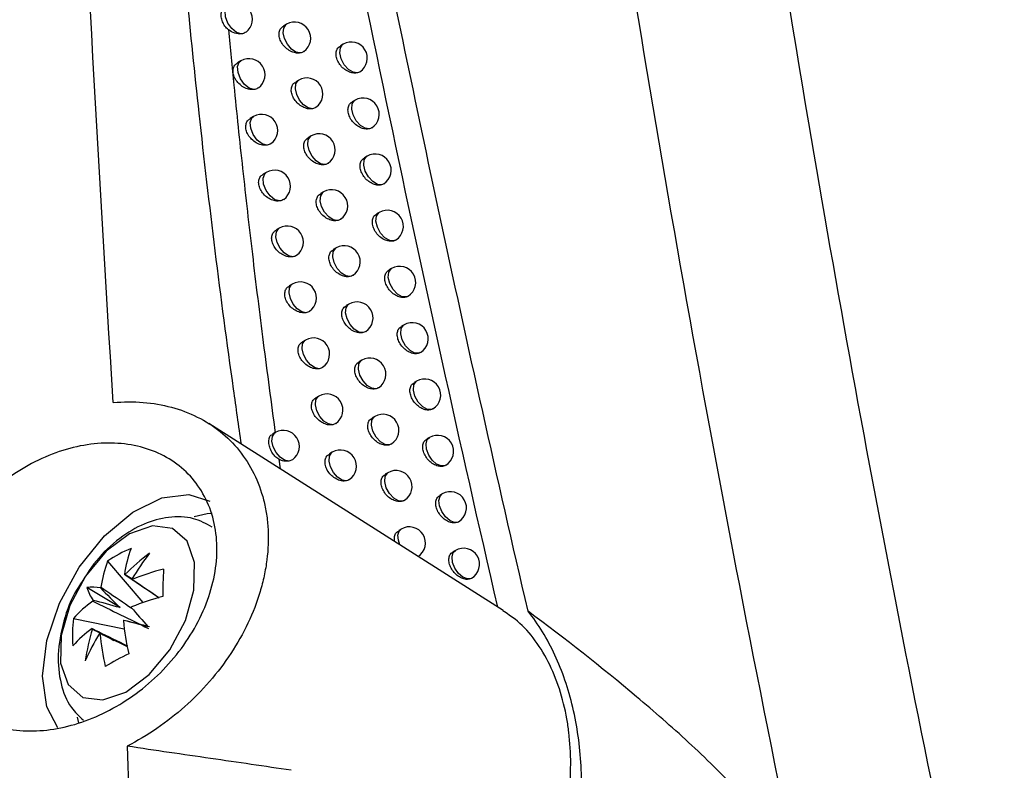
# Model space of a CAD drawing. Header units: millimetres. Extents: x 15458 to 16410, y 10212 to 11278.
# Tile 48 of 139: x 16280 to 16310, y 10390 to 10414. Entities that reach past the tile are written whole.
import ezdxf

# ---------------------------------------------------------------- set-up
doc = ezdxf.new("R2010")
doc.units = ezdxf.units.MM

msp = doc.modelspace()

# ---------------------------------------------------------------- linework, layer by layer
at = {"color": 7, "linetype": 'Continuous', "lineweight": 25}
for p, q in [((16287.84, 10413.605), (16287.745, 10413.55)), ((16289.597, 10412.986), (16289.51, 10412.936)), ((16286.423, 10412.468), (16286.321, 10412.409)), ((16288.218, 10411.872), (16288.125, 10411.818)), ((16289.966, 10411.248), (16289.88, 10411.199)), ((16286.816, 10410.74), (16286.716, 10410.682)), ((16288.601, 10410.137), (16288.509, 10410.084)), ((16290.339, 10409.508), (16290.255, 10409.459)), ((16287.213, 10409.008), (16287.115, 10408.952)), ((16288.988, 10408.4), (16288.898, 10408.348)), ((16290.717, 10407.765), (16290.634, 10407.718)), ((16287.614, 10407.275), (16287.517, 10407.219)), ((16289.379, 10406.661), (16289.291, 10406.61)), ((16291.099, 10406.021), (16291.018, 10405.974)), ((16288.019, 10405.539), (16287.924, 10405.484)), ((16289.774, 10404.92), (16289.688, 10404.87)), ((16291.486, 10404.275), (16291.407, 10404.229)), ((16288.428, 10403.801), (16288.336, 10403.747)), ((16291.991, 10403.421), (16291.955, 10403.395)), ((16290.174, 10403.176), (16290.089, 10403.127)), ((16291.877, 10402.526), (16291.799, 10402.482)), ((16288.842, 10402.061), (16288.751, 10402.008)), ((16292.382, 10401.67), (16292.352, 10401.649)), ((16294.565, 10395.401), (16285.426, 10401.211)), ((16290.578, 10401.431), (16290.495, 10401.383)), ((16287.489, 10400.93), (16287.401, 10400.879)), ((16292.273, 10400.776), (16292.197, 10400.732)), ((16289.259, 10400.319), (16289.17, 10400.267)), ((16287.603, 10400.101), (16287.645, 10399.8)), ((16288.025, 10400.087), (16287.909, 10400.041)), ((16290.987, 10399.683), (16290.905, 10399.636)), ((16292.777, 10399.917), (16292.754, 10399.901)), ((16292.674, 10399.024), (16292.599, 10398.981)), ((16291.4, 10397.934), (16291.32, 10397.887)), ((16293.079, 10397.27), (16293.005, 10397.228)), ((16282.287, 10396.935), (16283.382, 10395.648)), ((16282.674, 10395.493), (16281.645, 10396.118)), ((16281.227, 10395.16), (16282.805, 10394.839)), ((16281.345, 10392.097), (16281.389, 10391.92))]:
    msp.add_line(p, q, dxfattribs=at)
at = {"color": 7, "linetype": 'Continuous', "lineweight": 25, "flags": 128}
for points in [[(16286.437, 10413.306), (16286.291, 10413.35), (16286.143, 10413.47), (16286.021, 10413.642), (16285.947, 10413.837), (16285.934, 10414.018), (16285.985, 10414.152), (16286.034, 10414.195)], [(16288.261, 10412.716), (16288.128, 10412.744), (16287.99, 10412.838), (16287.867, 10412.985), (16287.778, 10413.16), (16287.738, 10413.337), (16287.753, 10413.488), (16287.82, 10413.591), (16287.84, 10413.605)], [(16290.04, 10412.099), (16289.906, 10412.116), (16289.762, 10412.205), (16289.633, 10412.351), (16289.539, 10412.531), (16289.495, 10412.714), (16289.51, 10412.871), (16289.58, 10412.975), (16289.597, 10412.986)], [(16286.83, 10411.579), (16286.683, 10411.622), (16286.534, 10411.74), (16286.411, 10411.913), (16286.336, 10412.108), (16286.322, 10412.29), (16286.374, 10412.425), (16286.423, 10412.468)], [(16288.644, 10410.983), (16288.511, 10411.009), (16288.371, 10411.103), (16288.247, 10411.249), (16288.157, 10411.425), (16288.117, 10411.603), (16288.131, 10411.755), (16288.198, 10411.858), (16288.218, 10411.872)], [(16290.414, 10410.362), (16290.28, 10410.376), (16290.135, 10410.464), (16290.004, 10410.61), (16289.908, 10410.79), (16289.864, 10410.975), (16289.878, 10411.133), (16289.949, 10411.237), (16289.966, 10411.248)], [(16287.227, 10409.85), (16287.08, 10409.891), (16286.93, 10410.008), (16286.805, 10410.181), (16286.729, 10410.377), (16286.715, 10410.56), (16286.766, 10410.696), (16286.816, 10410.74)], [(16289.031, 10409.249), (16288.898, 10409.272), (16288.757, 10409.365), (16288.632, 10409.511), (16288.541, 10409.687), (16288.499, 10409.867), (16288.513, 10410.02), (16288.581, 10410.124), (16288.601, 10410.137)], [(16290.792, 10408.623), (16290.658, 10408.634), (16290.513, 10408.72), (16290.38, 10408.866), (16290.283, 10409.047), (16290.237, 10409.233), (16290.252, 10409.392), (16290.323, 10409.498), (16290.339, 10409.508)], [(16287.628, 10408.119), (16287.48, 10408.157), (16287.33, 10408.274), (16287.204, 10408.447), (16287.126, 10408.644), (16287.112, 10408.828), (16287.163, 10408.965), (16287.213, 10409.008)], [(16289.422, 10407.512), (16289.289, 10407.533), (16289.148, 10407.624), (16289.021, 10407.77), (16288.928, 10407.948), (16288.886, 10408.128), (16288.9, 10408.283), (16288.968, 10408.387), (16288.988, 10408.4)], [(16291.175, 10406.882), (16291.041, 10406.89), (16290.895, 10406.974), (16290.76, 10407.12), (16290.661, 10407.302), (16290.615, 10407.49), (16290.629, 10407.65), (16290.702, 10407.756), (16290.717, 10407.765)], [(16288.033, 10406.386), (16287.901, 10406.414), (16287.763, 10406.509), (16287.64, 10406.654), (16287.552, 10406.829), (16287.512, 10407.005), (16287.526, 10407.157), (16287.592, 10407.259), (16287.614, 10407.275)], [(16289.818, 10405.774), (16289.685, 10405.792), (16289.542, 10405.882), (16289.414, 10406.027), (16289.321, 10406.206), (16289.277, 10406.388), (16289.291, 10406.543), (16289.36, 10406.648), (16289.379, 10406.661)], [(16291.563, 10405.139), (16291.429, 10405.144), (16291.281, 10405.226), (16291.145, 10405.372), (16291.045, 10405.555), (16290.998, 10405.744), (16291.012, 10405.906), (16291.085, 10406.012), (16291.099, 10406.021)], [(16288.443, 10404.65), (16288.31, 10404.677), (16288.171, 10404.77), (16288.047, 10404.915), (16287.958, 10405.091), (16287.917, 10405.268), (16287.931, 10405.42), (16287.997, 10405.524), (16288.019, 10405.539)], [(16290.219, 10404.033), (16290.085, 10404.049), (16289.942, 10404.137), (16289.812, 10404.283), (16289.717, 10404.462), (16289.673, 10404.645), (16289.687, 10404.802), (16289.756, 10404.907), (16289.774, 10404.92)], [(16291.955, 10403.395), (16291.822, 10403.396), (16291.673, 10403.476), (16291.535, 10403.622), (16291.433, 10403.806), (16291.385, 10403.997), (16291.399, 10404.16), (16291.473, 10404.266), (16291.486, 10404.275)], [(16288.856, 10402.912), (16288.724, 10402.937), (16288.584, 10403.029), (16288.459, 10403.174), (16288.368, 10403.35), (16288.326, 10403.529), (16288.34, 10403.682), (16288.407, 10403.786), (16288.428, 10403.801)], [(16290.623, 10402.291), (16290.49, 10402.304), (16290.346, 10402.39), (16290.214, 10402.536), (16290.118, 10402.716), (16290.073, 10402.9), (16290.086, 10403.059), (16290.156, 10403.164), (16290.174, 10403.176)], [(16292.352, 10401.649), (16292.219, 10401.646), (16292.069, 10401.724), (16291.929, 10401.869), (16291.825, 10402.055), (16291.776, 10402.247), (16291.79, 10402.412), (16291.865, 10402.519), (16291.877, 10402.526)], [(16289.274, 10401.173), (16289.142, 10401.195), (16289.001, 10401.286), (16288.874, 10401.431), (16288.783, 10401.607), (16288.74, 10401.787), (16288.753, 10401.942), (16288.82, 10402.046), (16288.842, 10402.061)], [(16291.033, 10400.546), (16290.899, 10400.557), (16290.754, 10400.642), (16290.621, 10400.787), (16290.523, 10400.968), (16290.477, 10401.154), (16290.491, 10401.313), (16290.561, 10401.419), (16290.578, 10401.431)], [(16287.909, 10400.041), (16287.777, 10400.069), (16287.639, 10400.163), (16287.517, 10400.308), (16287.428, 10400.483), (16287.388, 10400.659), (16287.401, 10400.81), (16287.466, 10400.914), (16287.489, 10400.93)], [(16292.754, 10399.901), (16292.634, 10399.891), (16292.497, 10399.951), (16292.364, 10400.07), (16292.255, 10400.231), (16292.187, 10400.409), (16292.17, 10400.577), (16292.207, 10400.709), (16292.273, 10400.776)], [(16289.697, 10399.431), (16289.564, 10399.451), (16289.422, 10399.54), (16289.294, 10399.685), (16289.201, 10399.863), (16289.158, 10400.044), (16289.171, 10400.199), (16289.238, 10400.304), (16289.259, 10400.319)], [(16291.447, 10398.8), (16291.313, 10398.808), (16291.167, 10398.891), (16291.032, 10399.036), (16290.933, 10399.217), (16290.886, 10399.405), (16290.899, 10399.566), (16290.97, 10399.672), (16290.987, 10399.683)], [(16280.271, 10393.363), (16280.405, 10394.469), (16280.796, 10395.632), (16281.409, 10396.749), (16282.189, 10397.719), (16283.067, 10398.458), (16283.966, 10398.899), (16284.804, 10399.003), (16285.456, 10398.794)], [(16293.161, 10398.151), (16293.041, 10398.138), (16292.903, 10398.195), (16292.769, 10398.314), (16292.658, 10398.475), (16292.589, 10398.655), (16292.571, 10398.824), (16292.608, 10398.958), (16292.674, 10399.024)], [(16285.532, 10398.416), (16285.378, 10398.402), (16284.976, 10398.316)], [(16282.853, 10392.872), (16283.575, 10393.414), (16284.217, 10394.187), (16284.7, 10395.098), (16284.968, 10396.037), (16284.986, 10396.89), (16284.755, 10397.556), (16284.3, 10397.953), (16283.677, 10398.034), (16282.962, 10397.789), (16282.24, 10397.247), (16281.598, 10396.474), (16281.114, 10395.563), (16280.847, 10394.624), (16280.828, 10393.771), (16281.06, 10393.105), (16281.515, 10392.708), (16282.137, 10392.627), (16282.853, 10392.872)], [(16291.358, 10397.44), (16291.31, 10397.585), (16291.298, 10397.744), (16291.336, 10397.869), (16291.4, 10397.934)], [(16293.572, 10396.4), (16293.453, 10396.383), (16293.314, 10396.438), (16293.178, 10396.555), (16293.065, 10396.718), (16292.994, 10396.899), (16292.976, 10397.07), (16293.014, 10397.204), (16293.079, 10397.27)], [(16280.747, 10391.758), (16280.405, 10392.412), (16280.271, 10393.363)]]:
    msp.add_lwpolyline(points, dxfattribs=at)
at = {"color": 7, "linetype": 'Continuous', "lineweight": 25}
for centre, radius, start, end in [((16286.284, 10413.762), 0.5, 306.6356, 119.9973), ((16288.09, 10413.172), 0.5, 305.0742, 119.9973), ((16289.847, 10412.553), 0.5, 303.047, 119.9973), ((16286.673, 10412.035), 0.5, 306.1543, 119.9973), ((16288.468, 10411.439), 0.5, 304.643, 119.9973), ((16290.216, 10410.815), 0.5, 302.6807, 119.9973), ((16287.066, 10410.307), 0.5, 305.6869, 119.9973), ((16288.851, 10409.704), 0.5, 304.2241, 119.9973), ((16290.589, 10409.075), 0.5, 302.3274, 119.9973), ((16287.463, 10408.575), 0.5, 305.2147, 119.9973), ((16289.238, 10407.967), 0.5, 303.8177, 119.9973), ((16290.967, 10407.332), 0.5, 301.9874, 119.9973), ((16287.864, 10406.842), 0.5, 305.3284, 119.9973), ((16289.629, 10406.228), 0.5, 303.424, 119.9973), ((16291.349, 10405.588), 0.5, 301.6605, 119.9973), ((16288.269, 10405.106), 0.5, 304.8889, 119.9973), ((16290.024, 10404.486), 0.5, 303.0433, 119.9973), ((16291.736, 10403.842), 0.5, 301.3337, 119.9973), ((16288.678, 10403.368), 0.5, 304.4618, 119.9973), ((16290.424, 10402.743), 0.5, 302.6757, 119.9973), ((16292.127, 10402.093), 0.5, 301.05, 119.9973), ((16289.091, 10401.628), 0.5, 304.0473, 119.9973), ((16290.828, 10400.998), 0.5, 302.3216, 119.9973), ((16287.739, 10400.497), 0.5, 304.8709, 119.9973), ((16292.523, 10400.343), 0.5, 300.7743, 119.9973), ((16289.509, 10399.885), 0.5, 303.6458, 119.9973), ((16291.237, 10399.25), 0.5, 301.981, 119.9973), ((16292.924, 10398.591), 0.5, 300.5066, 119.9973), ((16291.65, 10397.501), 0.5, 302.9302, 119.9973), ((16284.673, 10393.442), 4.23, 113.066, 124.3276), ((16286.872, 10395.917), 4.108, 159.8434, 171.5224), ((16293.329, 10396.837), 0.5, 300.2466, 119.9973), ((16286.144, 10395.519), 4.108, 159.8434, 171.5224), ((16287.562, 10391.81), 6.681, 126.4831, 135.1725), ((16290.034, 10392.199), 8.147, 142.2885, 149.1185), ((16286.022, 10389.032), 7.915, 104.6332, 112.0431), ((16296.738, 10395.983), 12.735, 176.8164, 180.6494), ((16282.752, 10396.146), 0.382, 79.2586, 81.5147), ((16282.714, 10396.141), 0.407, 33.9014, 36.0633), ((16281.805, 10394.37), 1.755, 81.4635, 95.2421), ((16283.297, 10396.662), 1.74, 198.2351, 212.8072), ((16283.343, 10395.093), 1.63, 140.7301, 141.5871), ((16284.083, 10392.581), 3.847, 125.9272, 137.9205), ((16283.369, 10395.057), 1.671, 156.6426, 157.4856), ((16286.003, 10388.18), 7.915, 104.6332, 112.0431), ((16281.489, 10396.156), 1.671, 336.6426, 337.4856), ((16354.072, 10457.5), 94.301, 221.11212, 221.58683), ((16285.612, 10394.637), 4.416, 173.1983, 184.2675), ((16281.515, 10396.121), 1.63, 320.7301, 321.5871), ((16290.61, 10395.832), 7.868, 185.4196, 192.9889), ((16346.174, 10629.966), 243.261, 254.89728, 255.07942), ((16284.064, 10391.73), 3.847, 125.9272, 137.9205), ((16288.195, 10392.89), 6.669, 163.0609, 171.7841), ((16282.144, 10395.072), 0.407, 213.9014, 216.0633), ((16288.818, 10390.642), 7.901, 149.1604, 156.1058), ((16282.105, 10395.068), 0.382, 259.2586, 261.5147), ((16289.882, 10395.433), 7.868, 185.4196, 192.9889), ((16288.85, 10382.408), 13.067, 116.8767, 120.5169)]:
    msp.add_arc(centre, radius, start, end, dxfattribs=at)
for centre, major_axis, ratio, start_param, end_param in [((16282.61, 10395.571), (3.39, -2.166), 0.228316, 1.588569, 1.65326), ((16282.85, 10395.702), (2.636, -2.61), 0.07346, 4.483557, 4.71816), ((16282.551, 10395.201), (3.595, -1.003), 0.084399, 1.560113, 1.794716), ((16282.601, 10395.168), (3.452, -0.863), 0.003564, 4.768723, 5.003326), ((16282.557, 10395.482), (3.552, -1.895), 0.229814, 4.625633, 4.813954)]:
    msp.add_ellipse(centre, major_axis=major_axis, ratio=ratio, start_param=start_param, end_param=end_param, dxfattribs=at)
for points, knots in [([(16305.72, 10377.851), (16304.392, 10383.799), (16303.155, 10389.727), (16300.866, 10401.523), (16299.813, 10407.393), (16297.893, 10419.077), (16297.025, 10424.893), (16295.475, 10436.447), (16294.793, 10442.187), (16293.618, 10453.593), (16293.123, 10459.262), (16292.32, 10470.495), (16292.014, 10476.063), (16291.375, 10492.618), (16291.323, 10503.459), (16291.657, 10514.101)], [0, 0, 0, 0, 0.125, 0.125, 0.25, 0.25, 0.375, 0.375, 0.5, 0.5, 0.625, 0.625, 0.75, 0.75, 1, 1, 1, 1]), ([(16296.506, 10511.663), (16296.249, 10502.798), (16296.257, 10493.776), (16296.886, 10472.676), (16297.692, 10460.502), (16300.198, 10435.779), (16301.898, 10423.23), (16305.776, 10400.249), (16307.803, 10389.865), (16310.114, 10379.414)], [3.1092412, 3.1092412, 3.1092412, 3.1092412, 3.1759593, 3.1759593, 3.2629391, 3.2629391, 3.3499188, 3.3499188, 3.4204698, 3.4204698, 3.4204698, 3.4204698]), ([(16282.462, 10401.86), (16281.98, 10409.502), (16281.572, 10417.108), (16280.905, 10432.25), (16280.646, 10439.787), (16280.461, 10447.285)], [0, 0, 0, 0, 0.5, 0.5, 1, 1, 1, 1]), ([(16295.334, 10395.384), (16293.419, 10403.662), (16291.661, 10411.877), (16289.253, 10424.099), (16288.488, 10428.157), (16287.035, 10436.235), (16286.347, 10440.253), (16285.697, 10444.25)], [0, 0, 0, 0, 0.5, 0.5, 0.75, 0.75, 1, 1, 1, 1]), ([(16288.015, 10425.865), (16288.959, 10420.866), (16289.962, 10415.832), (16292.086, 10405.703), (16293.207, 10400.615), (16294.387, 10395.506)], [0, 0, 0, 0, 0.5, 0.5, 1, 1, 1, 1]), ([(16286.441, 10400.565), (16286.359, 10401.135), (16285.862, 10404.577), (16285.134, 10410.489), (16284.374, 10418.272), (16284.076, 10423.168), (16283.927, 10425.616)], [0, 0, 0, 0, 0.067346, 0.407209, 0.703479, 1, 1, 1, 1]), ([(16286.039, 10413.432), (16286, 10413.469), (16285.922, 10413.542), (16285.847, 10413.688), (16285.807, 10413.837), (16285.811, 10413.974), (16285.85, 10414.078), (16285.909, 10414.116), (16285.935, 10414.132)], [0, 0, 0, 0, 0.168642, 0.336898, 0.510902, 0.686527, 0.862183, 1, 1, 1, 1]), ([(16286.039, 10413.432), (16286.066, 10413.146), (16286.12, 10412.573), (16286.261, 10411.139), (16286.474, 10409.104), (16286.778, 10406.442), (16287.114, 10403.704), (16287.364, 10401.849), (16287.49, 10400.909)], [0, 0, 0, 0, 0.068812, 0.138093, 0.34527, 0.557961, 0.776195, 1, 1, 1, 1]), ([(16288.261, 10412.716), (16288.226, 10412.713), (16288.144, 10412.706), (16288, 10412.747), (16287.849, 10412.837), (16287.723, 10412.965), (16287.637, 10413.113), (16287.6, 10413.262), (16287.614, 10413.395), (16287.665, 10413.496), (16287.723, 10413.53), (16287.748, 10413.545)], [0, 0, 0, 0, 0.091638, 0.213988, 0.337763, 0.460355, 0.579522, 0.694677, 0.807189, 0.919556, 1, 1, 1, 1]), ([(16286.583, 10413.361), (16286.547, 10413.341), (16286.503, 10413.315), (16286.448, 10413.307), (16286.437, 10413.306)], [0, 0, 0, 0, 0.801983, 1, 1, 1, 1]), ([(16290.04, 10412.099), (16290.04, 10412.099), (16289.999, 10412.089), (16289.906, 10412.085), (16289.757, 10412.13), (16289.611, 10412.222), (16289.489, 10412.351), (16289.406, 10412.5), (16289.369, 10412.65), (16289.383, 10412.784), (16289.432, 10412.884), (16289.489, 10412.917), (16289.513, 10412.931)], [0, 0, 0, 0, 0.000323, 0.116298, 0.234577, 0.353854, 0.472211, 0.588025, 0.700874, 0.811775, 0.922609, 1, 1, 1, 1]), ([(16288.377, 10412.764), (16288.375, 10412.762), (16288.347, 10412.732), (16288.302, 10412.723), (16288.261, 10412.716)], [0, 0, 0, 0, 0.071788, 1, 1, 1, 1]), ([(16286.83, 10411.579), (16286.801, 10411.577), (16286.723, 10411.573), (16286.583, 10411.609), (16286.428, 10411.697), (16286.298, 10411.824), (16286.21, 10411.972), (16286.172, 10412.121), (16286.187, 10412.253), (16286.239, 10412.354), (16286.299, 10412.39), (16286.324, 10412.405)], [0, 0, 0, 0, 0.0752793, 0.2004931, 0.3275371, 0.4531804, 0.5746166, 0.6911092, 0.8043486, 0.9173703, 1, 1, 1, 1]), ([(16290.117, 10412.137), (16290.112, 10412.132), (16290.092, 10412.112), (16290.062, 10412.105), (16290.04, 10412.099)], [0, 0, 0, 0, 0.237874, 1, 1, 1, 1]), ([(16286.968, 10411.632), (16286.932, 10411.612), (16286.89, 10411.588), (16286.838, 10411.58), (16286.83, 10411.579)], [0, 0, 0, 0, 0.8428848, 1, 1, 1, 1]), ([(16288.644, 10410.983), (16288.607, 10410.98), (16288.523, 10410.972), (16288.378, 10411.015), (16288.229, 10411.105), (16288.103, 10411.233), (16288.017, 10411.381), (16287.98, 10411.531), (16287.995, 10411.664), (16288.045, 10411.764), (16288.104, 10411.799), (16288.128, 10411.813)], [0, 0, 0, 0, 0.096705, 0.218232, 0.341074, 0.462774, 0.581232, 0.695912, 0.808112, 0.920197, 1, 1, 1, 1]), ([(16288.751, 10411.029), (16288.749, 10411.027), (16288.723, 10410.999), (16288.682, 10410.991), (16288.644, 10410.983)], [0, 0, 0, 0, 0.0872464, 1, 1, 1, 1]), ([(16290.414, 10410.362), (16290.411, 10410.362), (16290.368, 10410.35), (16290.274, 10410.347), (16290.125, 10410.392), (16289.981, 10410.485), (16289.859, 10410.614), (16289.776, 10410.763), (16289.74, 10410.913), (16289.754, 10411.047), (16289.803, 10411.147), (16289.86, 10411.18), (16289.883, 10411.194)], [0, 0, 0, 0, 0.006571, 0.121834, 0.239257, 0.3576, 0.47506, 0.590121, 0.702395, 0.812846, 0.923251, 1, 1, 1, 1]), ([(16287.227, 10409.85), (16287.196, 10409.848), (16287.116, 10409.843), (16286.975, 10409.88), (16286.822, 10409.969), (16286.693, 10410.096), (16286.606, 10410.244), (16286.568, 10410.393), (16286.583, 10410.526), (16286.634, 10410.627), (16286.694, 10410.662), (16286.719, 10410.677)], [0, 0, 0, 0, 0.0801724, 0.2045633, 0.330645, 0.4553665, 0.5761013, 0.6921743, 0.8051901, 0.9180247, 1, 1, 1, 1]), ([(16290.483, 10410.398), (16290.478, 10410.392), (16290.459, 10410.374), (16290.432, 10410.367), (16290.414, 10410.362)], [0, 0, 0, 0, 0.2936194, 1, 1, 1, 1]), ([(16289.031, 10409.249), (16288.992, 10409.245), (16288.907, 10409.237), (16288.76, 10409.28), (16288.612, 10409.371), (16288.487, 10409.499), (16288.402, 10409.647), (16288.365, 10409.797), (16288.38, 10409.931), (16288.43, 10410.031), (16288.488, 10410.065), (16288.512, 10410.079)], [0, 0, 0, 0, 0.1018269, 0.2225283, 0.3444442, 0.4652564, 0.5830043, 0.6971943, 0.8090585, 0.9208335, 1, 1, 1, 1]), ([(16287.358, 10409.901), (16287.321, 10409.881), (16287.281, 10409.858), (16287.232, 10409.851), (16287.227, 10409.85)], [0, 0, 0, 0, 0.8897267, 1, 1, 1, 1]), ([(16290.792, 10408.623), (16290.788, 10408.622), (16290.743, 10408.609), (16290.646, 10408.606), (16290.498, 10408.652), (16290.355, 10408.745), (16290.234, 10408.875), (16290.152, 10409.024), (16290.116, 10409.174), (16290.129, 10409.308), (16290.178, 10409.408), (16290.235, 10409.441), (16290.258, 10409.454)], [0, 0, 0, 0, 0.0129308, 0.1274668, 0.2440261, 0.3614325, 0.4779927, 0.5922903, 0.7039711, 0.8139466, 0.923893, 1, 1, 1, 1]), ([(16289.131, 10409.293), (16289.128, 10409.29), (16289.104, 10409.264), (16289.065, 10409.256), (16289.031, 10409.249)], [0, 0, 0, 0, 0.106853, 1, 1, 1, 1]), ([(16287.628, 10408.119), (16287.595, 10408.116), (16287.514, 10408.111), (16287.372, 10408.15), (16287.22, 10408.238), (16287.092, 10408.366), (16287.005, 10408.514), (16286.968, 10408.664), (16286.982, 10408.796), (16287.033, 10408.897), (16287.093, 10408.932), (16287.118, 10408.947)], [0, 0, 0, 0, 0.085101, 0.208669, 0.333799, 0.45761, 0.577645, 0.693285, 0.806053, 0.918674, 1, 1, 1, 1]), ([(16290.853, 10408.656), (16290.847, 10408.65), (16290.831, 10408.634), (16290.807, 10408.627), (16290.792, 10408.623)], [0, 0, 0, 0, 0.36639, 1, 1, 1, 1]), ([(16289.422, 10407.512), (16289.382, 10407.508), (16289.295, 10407.498), (16289.147, 10407.544), (16289, 10407.634), (16288.876, 10407.763), (16288.791, 10407.912), (16288.755, 10408.062), (16288.769, 10408.195), (16288.819, 10408.295), (16288.877, 10408.329), (16288.901, 10408.343)], [0, 0, 0, 0, 0.1070083, 0.2268814, 0.3478748, 0.4678046, 0.584838, 0.698523, 0.8100279, 0.9214674, 1, 1, 1, 1]), ([(16291.175, 10406.882), (16291.168, 10406.88), (16291.122, 10406.867), (16291.023, 10406.864), (16290.876, 10406.91), (16290.733, 10407.004), (16290.614, 10407.133), (16290.532, 10407.282), (16290.496, 10407.433), (16290.509, 10407.567), (16290.558, 10407.666), (16290.614, 10407.699), (16290.638, 10407.713)], [0, 0, 0, 0, 0.01941, 0.133202, 0.248888, 0.365355, 0.481011, 0.594535, 0.705603, 0.815076, 0.924537, 1, 1, 1, 1]), ([(16289.514, 10407.554), (16289.511, 10407.551), (16289.488, 10407.527), (16289.453, 10407.519), (16289.422, 10407.512)], [0, 0, 0, 0, 0.131676, 1, 1, 1, 1]), ([(16288.033, 10406.386), (16287.999, 10406.383), (16287.917, 10406.376), (16287.773, 10406.417), (16287.622, 10406.506), (16287.495, 10406.634), (16287.408, 10406.782), (16287.371, 10406.931), (16287.386, 10407.064), (16287.437, 10407.165), (16287.496, 10407.2), (16287.52, 10407.214)], [0, 0, 0, 0, 0.090068, 0.212814, 0.337001, 0.459911, 0.579246, 0.69444, 0.806937, 0.919318, 1, 1, 1, 1]), ([(16291.228, 10406.912), (16291.222, 10406.906), (16291.207, 10406.892), (16291.186, 10406.886), (16291.175, 10406.882)], [0, 0, 0, 0, 0.463513, 1, 1, 1, 1]), ([(16288.152, 10406.435), (16288.151, 10406.433), (16288.123, 10406.402), (16288.077, 10406.394), (16288.033, 10406.386)], [0, 0, 0, 0, 0.046786, 1, 1, 1, 1]), ([(16289.818, 10405.774), (16289.776, 10405.769), (16289.688, 10405.758), (16289.538, 10405.805), (16289.392, 10405.896), (16289.269, 10406.025), (16289.185, 10406.173), (16289.148, 10406.324), (16289.162, 10406.457), (16289.212, 10406.557), (16289.27, 10406.591), (16289.294, 10406.605)], [0, 0, 0, 0, 0.112253, 0.231295, 0.351369, 0.47042, 0.586734, 0.699899, 0.811021, 0.922099, 1, 1, 1, 1]), ([(16289.903, 10405.813), (16289.899, 10405.81), (16289.878, 10405.788), (16289.845, 10405.78), (16289.818, 10405.774)], [0, 0, 0, 0, 0.163172, 1, 1, 1, 1]), ([(16291.563, 10405.139), (16291.554, 10405.137), (16291.506, 10405.122), (16291.405, 10405.119), (16291.258, 10405.166), (16291.117, 10405.26), (16290.998, 10405.39), (16290.916, 10405.539), (16290.88, 10405.69), (16290.893, 10405.824), (16290.942, 10405.923), (16290.998, 10405.956), (16291.021, 10405.969)], [0, 0, 0, 0, 0.026015, 0.139046, 0.25385, 0.369371, 0.484118, 0.596857, 0.707291, 0.816237, 0.925183, 1, 1, 1, 1]), ([(16288.443, 10404.65), (16288.406, 10404.647), (16288.323, 10404.639), (16288.177, 10404.681), (16288.028, 10404.771), (16287.902, 10404.899), (16287.816, 10405.047), (16287.779, 10405.197), (16287.794, 10405.33), (16287.844, 10405.431), (16287.903, 10405.465), (16287.927, 10405.48)], [0, 0, 0, 0, 0.095078, 0.217001, 0.340253, 0.462272, 0.580907, 0.69564, 0.807843, 0.919957, 1, 1, 1, 1]), ([(16291.608, 10405.167), (16291.6, 10405.16), (16291.587, 10405.148), (16291.57, 10405.142), (16291.563, 10405.139)], [0, 0, 0, 0, 0.597184, 1, 1, 1, 1]), ([(16290.219, 10404.033), (16290.218, 10404.033), (16290.176, 10404.022), (16290.083, 10404.018), (16289.933, 10404.063), (16289.788, 10404.156), (16289.666, 10404.285), (16289.583, 10404.433), (16289.546, 10404.584), (16289.56, 10404.717), (16289.61, 10404.817), (16289.667, 10404.851), (16289.691, 10404.865)], [0, 0, 0, 0, 0.001686, 0.117586, 0.235789, 0.354944, 0.473116, 0.588703, 0.701328, 0.812041, 0.92273, 1, 1, 1, 1]), ([(16288.554, 10404.697), (16288.552, 10404.695), (16288.526, 10404.666), (16288.483, 10404.658), (16288.443, 10404.65)], [0, 0, 0, 0, 0.058859, 1, 1, 1, 1]), ([(16290.295, 10404.07), (16290.291, 10404.066), (16290.271, 10404.046), (16290.242, 10404.039), (16290.219, 10404.033)], [0, 0, 0, 0, 0.203376, 1, 1, 1, 1]), ([(16291.955, 10403.395), (16291.944, 10403.391), (16291.894, 10403.375), (16291.791, 10403.373), (16291.645, 10403.42), (16291.504, 10403.514), (16291.386, 10403.645), (16291.305, 10403.794), (16291.269, 10403.945), (16291.282, 10404.079), (16291.331, 10404.178), (16291.387, 10404.211), (16291.41, 10404.224)], [0, 0, 0, 0, 0.032754, 0.145007, 0.258917, 0.373487, 0.487318, 0.599259, 0.709038, 0.817428, 0.925831, 1, 1, 1, 1]), ([(16288.856, 10402.912), (16288.818, 10402.909), (16288.733, 10402.9), (16288.587, 10402.944), (16288.438, 10403.034), (16288.313, 10403.162), (16288.228, 10403.31), (16288.191, 10403.46), (16288.205, 10403.594), (16288.256, 10403.694), (16288.314, 10403.728), (16288.339, 10403.743)], [0, 0, 0, 0, 0.100133, 0.221233, 0.343558, 0.464692, 0.582626, 0.696885, 0.80877, 0.920592, 1, 1, 1, 1]), ([(16290.623, 10402.291), (16290.621, 10402.29), (16290.577, 10402.278), (16290.482, 10402.275), (16290.333, 10402.32), (16290.189, 10402.413), (16290.067, 10402.542), (16289.985, 10402.691), (16289.948, 10402.841), (16289.962, 10402.975), (16290.012, 10403.075), (16290.069, 10403.108), (16290.092, 10403.122)], [0, 0, 0, 0, 0.007857, 0.123051, 0.240403, 0.358632, 0.475917, 0.590764, 0.702826, 0.813099, 0.923364, 1, 1, 1, 1]), ([(16288.96, 10402.957), (16288.958, 10402.955), (16288.933, 10402.928), (16288.893, 10402.92), (16288.856, 10402.912)], [0, 0, 0, 0, 0.074383, 1, 1, 1, 1]), ([(16292.352, 10401.649), (16292.339, 10401.644), (16292.288, 10401.626), (16292.182, 10401.624), (16292.037, 10401.672), (16291.897, 10401.767), (16291.779, 10401.897), (16291.698, 10402.046), (16291.663, 10402.198), (16291.676, 10402.332), (16291.724, 10402.431), (16291.78, 10402.463), (16291.803, 10402.476)], [0, 0, 0, 0, 0.039635, 0.151092, 0.264096, 0.377708, 0.490615, 0.601743, 0.710846, 0.818653, 0.926483, 1, 1, 1, 1]), ([(16290.692, 10402.325), (16290.687, 10402.321), (16290.669, 10402.303), (16290.643, 10402.296), (16290.623, 10402.291)], [0, 0, 0, 0, 0.255225, 1, 1, 1, 1]), ([(16282.462, 10401.86), (16282.776, 10401.888), (16283.086, 10401.891), (16283.695, 10401.842), (16283.987, 10401.792), (16284.547, 10401.64), (16284.815, 10401.539), (16285.326, 10401.284), (16285.563, 10401.132), (16285.996, 10400.785), (16286.194, 10400.589), (16286.547, 10400.15), (16286.7, 10399.91), (16286.953, 10399.398), (16287.054, 10399.126), (16287.166, 10398.691), (16287.196, 10398.542), (16287.242, 10398.239), (16287.257, 10398.086), (16287.282, 10397.62), (16287.271, 10397.302), (16287.209, 10396.811), (16287.18, 10396.646), (16287.11, 10396.317), (16287.068, 10396.153), (16286.921, 10395.662), (16286.796, 10395.337), (16286.49, 10394.69), (16286.313, 10394.376), (16285.915, 10393.772), (16285.693, 10393.48), (16285.209, 10392.921), (16284.951, 10392.661), (16284.407, 10392.176), (16284.119, 10391.95), (16283.52, 10391.539), (16283.212, 10391.356), (16282.896, 10391.195)], [0, 0, 0, 0, 0.0625, 0.0625, 0.125, 0.125, 0.1875, 0.1875, 0.25, 0.25, 0.3125, 0.3125, 0.375, 0.375, 0.4375, 0.4375, 0.46875, 0.46875, 0.5, 0.5, 0.5625, 0.5625, 0.59375, 0.59375, 0.625, 0.625, 0.6875, 0.6875, 0.75, 0.75, 0.8125, 0.8125, 0.875, 0.875, 0.9375, 0.9375, 1, 1, 1, 1]), ([(16289.274, 10401.173), (16289.234, 10401.168), (16289.148, 10401.159), (16289, 10401.204), (16288.852, 10401.294), (16288.728, 10401.423), (16288.644, 10401.572), (16288.607, 10401.722), (16288.621, 10401.855), (16288.671, 10401.955), (16288.73, 10401.989), (16288.754, 10402.004)], [0, 0, 0, 0, 0.105238, 0.225513, 0.346917, 0.467174, 0.584403, 0.698174, 0.809718, 0.921223, 1, 1, 1, 1]), ([(16289.37, 10401.215), (16289.368, 10401.213), (16289.345, 10401.188), (16289.308, 10401.18), (16289.274, 10401.173)], [0, 0, 0, 0, 0.094209, 1, 1, 1, 1]), ([(16291.033, 10400.546), (16291.028, 10400.545), (16290.983, 10400.532), (16290.885, 10400.529), (16290.737, 10400.575), (16290.594, 10400.668), (16290.473, 10400.798), (16290.391, 10400.947), (16290.355, 10401.097), (16290.369, 10401.231), (16290.418, 10401.331), (16290.475, 10401.364), (16290.498, 10401.378)], [0, 0, 0, 0, 0.014129, 0.128602, 0.245097, 0.362399, 0.478797, 0.592893, 0.704375, 0.814183, 0.923998, 1, 1, 1, 1]), ([(16287.603, 10400.101), (16287.56, 10400.13), (16287.475, 10400.188), (16287.38, 10400.324), (16287.313, 10400.473), (16287.283, 10400.624), (16287.297, 10400.753), (16287.336, 10400.839), (16287.387, 10400.864), (16287.404, 10400.873)], [0, 0, 0, 0, 0.148663, 0.296922, 0.451224, 0.607337, 0.763649, 0.919832, 1, 1, 1, 1]), ([(16285.522, 10398.397), (16285.602, 10398.139), (16285.651, 10397.871), (16285.69, 10397.314), (16285.68, 10397.023), (16285.597, 10396.428), (16285.526, 10396.131), (16285.325, 10395.538), (16285.194, 10395.239), (16284.884, 10394.668), (16284.705, 10394.393), (16284.298, 10393.864), (16284.074, 10393.615), (16283.596, 10393.157), (16283.338, 10392.944), (16282.802, 10392.564), (16282.526, 10392.398), (16281.958, 10392.113), (16281.665, 10391.994), (16281.085, 10391.811), (16280.796, 10391.746), (16280.221, 10391.668), (16279.936, 10391.657), (16279.392, 10391.689), (16279.129, 10391.733), (16278.624, 10391.875), (16278.387, 10391.973), (16277.951, 10392.219), (16277.75, 10392.369), (16277.39, 10392.717), (16277.235, 10392.913), (16277.039, 10393.237), (16276.98, 10393.351), (16276.875, 10393.589), (16276.829, 10393.713), (16276.713, 10394.094), (16276.665, 10394.362), (16276.626, 10394.923), (16276.637, 10395.218), (16276.718, 10395.808), (16276.787, 10396.106), (16276.986, 10396.709), (16277.112, 10397.004), (16277.416, 10397.578), (16277.595, 10397.861), (16277.994, 10398.393), (16278.212, 10398.642), (16278.569, 10398.992), (16278.693, 10399.105), (16278.946, 10399.319), (16279.075, 10399.42), (16279.472, 10399.706), (16279.747, 10399.874), (16280.317, 10400.163), (16280.604, 10400.281), (16281.183, 10400.463), (16281.477, 10400.528), (16282.052, 10400.603), (16282.333, 10400.612), (16282.882, 10400.576), (16283.151, 10400.529), (16283.655, 10400.384), (16283.893, 10400.285), (16284.337, 10400.033), (16284.543, 10399.88), (16284.905, 10399.532), (16285.063, 10399.335), (16285.333, 10398.895), (16285.442, 10398.655), (16285.522, 10398.397)], [0, 0, 0, 0, 0.03125, 0.03125, 0.0625, 0.0625, 0.09375, 0.09375, 0.125, 0.125, 0.15625, 0.15625, 0.1875, 0.1875, 0.21875, 0.21875, 0.25, 0.25, 0.28125, 0.28125, 0.3125, 0.3125, 0.34375, 0.34375, 0.375, 0.375, 0.40625, 0.40625, 0.4375, 0.4375, 0.46875, 0.46875, 0.484375, 0.484375, 0.5, 0.5, 0.53125, 0.53125, 0.5625, 0.5625, 0.59375, 0.59375, 0.625, 0.625, 0.65625, 0.65625, 0.6875, 0.6875, 0.703125, 0.703125, 0.71875, 0.71875, 0.75, 0.75, 0.78125, 0.78125, 0.8125, 0.8125, 0.84375, 0.84375, 0.875, 0.875, 0.90625, 0.90625, 0.9375, 0.9375, 0.96875, 0.96875, 1, 1, 1, 1]), ([(16291.093, 10400.579), (16291.088, 10400.574), (16291.072, 10400.558), (16291.048, 10400.551), (16291.033, 10400.546)], [0, 0, 0, 0, 0.323119, 1, 1, 1, 1]), ([(16292.754, 10399.901), (16292.739, 10399.895), (16292.685, 10399.875), (16292.577, 10399.874), (16292.433, 10399.922), (16292.293, 10400.017), (16292.177, 10400.148), (16292.096, 10400.297), (16292.061, 10400.448), (16292.074, 10400.583), (16292.122, 10400.682), (16292.177, 10400.714), (16292.2, 10400.727)], [0, 0, 0, 0, 0.046669, 0.157309, 0.269395, 0.38204, 0.494012, 0.604313, 0.712717, 0.819912, 0.92714, 1, 1, 1, 1]), ([(16289.697, 10399.431), (16289.655, 10399.426), (16289.567, 10399.416), (16289.417, 10399.462), (16289.271, 10399.553), (16289.147, 10399.682), (16289.063, 10399.83), (16289.027, 10399.981), (16289.041, 10400.114), (16289.091, 10400.214), (16289.149, 10400.248), (16289.173, 10400.262)], [0, 0, 0, 0, 0.110396, 0.229844, 0.350333, 0.469717, 0.58624, 0.699507, 0.810688, 0.92185, 1, 1, 1, 1]), ([(16287.909, 10400.041), (16287.862, 10400.033), (16287.811, 10400.034), (16287.707, 10400.055), (16287.654, 10400.074), (16287.603, 10400.101)], [0, 0, 0, 0, 0.5, 0.5, 1, 1, 1, 1]), ([(16289.785, 10399.471), (16289.782, 10399.469), (16289.76, 10399.446), (16289.726, 10399.438), (16289.697, 10399.431)], [0, 0, 0, 0, 0.119481, 1, 1, 1, 1]), ([(16291.447, 10398.8), (16291.439, 10398.798), (16291.393, 10398.784), (16291.293, 10398.781), (16291.146, 10398.828), (16291.003, 10398.921), (16290.884, 10399.051), (16290.802, 10399.2), (16290.766, 10399.351), (16290.779, 10399.485), (16290.828, 10399.584), (16290.885, 10399.617), (16290.908, 10399.631)], [0, 0, 0, 0, 0.020507, 0.134244, 0.249875, 0.366248, 0.481756, 0.595094, 0.705976, 0.815294, 0.924633, 1, 1, 1, 1]), ([(16291.499, 10398.83), (16291.493, 10398.824), (16291.479, 10398.81), (16291.458, 10398.804), (16291.447, 10398.8)], [0, 0, 0, 0, 0.413958, 1, 1, 1, 1]), ([(16293.161, 10398.151), (16293.143, 10398.144), (16293.088, 10398.122), (16292.977, 10398.122), (16292.833, 10398.17), (16292.695, 10398.266), (16292.579, 10398.397), (16292.499, 10398.546), (16292.463, 10398.697), (16292.476, 10398.832), (16292.524, 10398.931), (16292.58, 10398.963), (16292.602, 10398.976)], [0, 0, 0, 0, 0.053866, 0.163669, 0.274823, 0.386489, 0.497515, 0.606972, 0.714652, 0.821207, 0.927802, 1, 1, 1, 1]), ([(16285.534, 10397.994), (16285.345, 10398.096), (16284.926, 10398.322), (16284.172, 10398.329), (16283.394, 10398.118), (16282.631, 10397.66), (16281.919, 10396.991), (16281.559, 10396.409), (16281.383, 10396.126)], [0, 0, 0, 0, 0.132031, 0.291861, 0.453059, 0.628451, 0.819103, 1, 1, 1, 1]), ([(16291.204, 10397.538), (16291.198, 10397.559), (16291.179, 10397.629), (16291.196, 10397.736), (16291.243, 10397.836), (16291.3, 10397.869), (16291.323, 10397.882)], [0, 0, 0, 0, 0.139478, 0.459712, 0.780044, 1, 1, 1, 1]), ([(16293.572, 10396.4), (16293.552, 10396.392), (16293.495, 10396.368), (16293.381, 10396.368), (16293.239, 10396.417), (16293.101, 10396.513), (16292.985, 10396.643), (16292.906, 10396.793), (16292.87, 10396.945), (16292.883, 10397.079), (16292.931, 10397.178), (16292.986, 10397.21), (16293.008, 10397.222)], [0, 0, 0, 0, 0.0612375, 0.1701829, 0.2803873, 0.3910627, 0.5011306, 0.6097238, 0.7166564, 0.8225402, 0.9284715, 1, 1, 1, 1]), ([(16283.881, 10395.798), (16283.583, 10396), (16283.226, 10396.242), (16282.868, 10396.483), (16282.809, 10396.523)], [0, 0, 0, 0, 0.833768, 1, 1, 1, 1]), ([(16283.052, 10396.368), (16283.106, 10396.331), (16283.386, 10396.142), (16283.664, 10395.952), (16283.887, 10395.8)], [0, 0, 0, 0, 0.1958096, 1, 1, 1, 1]), ([(16281.383, 10396.126), (16281.369, 10396.105), (16281.151, 10395.788), (16280.899, 10395.059), (16280.708, 10394.061), (16280.803, 10393.152), (16281.075, 10392.435), (16281.406, 10392.122), (16281.54, 10391.995)], [0, 0, 0, 0, 0.015865, 0.240391, 0.471688, 0.680278, 0.870686, 1, 1, 1, 1]), ([(16282.081, 10396.125), (16282.14, 10396.085), (16282.459, 10395.869), (16282.778, 10395.653), (16283.038, 10395.477)], [0, 0, 0, 0, 0.186138, 1, 1, 1, 1]), ([(16296.184, 10387.902), (16296.344, 10388.473), (16296.688, 10389.706), (16296.676, 10391.13), (16296.469, 10392.554), (16296.026, 10393.884), (16295.243, 10394.945), (16294.684, 10395.307), (16294.557, 10395.389)], [0, 0, 0, 0, 0.194402, 0.419369, 0.468007, 0.699797, 0.931732, 1, 1, 1, 1]), ([(16296.921, 10388.664), (16296.993, 10389.305), (16297.013, 10389.955), (16296.946, 10391.205), (16296.861, 10391.81), (16296.585, 10392.978), (16296.4, 10393.521), (16295.936, 10394.523), (16295.653, 10394.986), (16295.334, 10395.384)], [0, 0, 0, 0, 0.25, 0.25, 0.5, 0.5, 0.75, 0.75, 1, 1, 1, 1]), ([(16296.921, 10388.664), (16297.496, 10388.615), (16298.063, 10388.566), (16299.179, 10388.476), (16299.728, 10388.434), (16300.531, 10388.393), (16300.796, 10388.383), (16301.314, 10388.383), (16301.57, 10388.39), (16301.929, 10388.449), (16302.046, 10388.476), (16302.2, 10388.553), (16302.248, 10388.585), (16302.326, 10388.674), (16302.354, 10388.732), (16302.365, 10388.882), (16302.345, 10388.972), (16302.278, 10389.144), (16302.231, 10389.228), (16302.081, 10389.469), (16301.965, 10389.618), (16301.608, 10390.046), (16301.356, 10390.307), (16300.843, 10390.817), (16300.582, 10391.065), (16299.789, 10391.795), (16299.25, 10392.264), (16297.611, 10393.643), (16296.487, 10394.527), (16295.334, 10395.384)], [0, 0, 0, 0, 0.125, 0.125, 0.25, 0.25, 0.3125, 0.3125, 0.375, 0.375, 0.40625, 0.40625, 0.421875, 0.421875, 0.4375, 0.4375, 0.453125, 0.453125, 0.46875, 0.46875, 0.5, 0.5, 0.5625, 0.5625, 0.625, 0.625, 0.75, 0.75, 1, 1, 1, 1]), ([(16281.806, 10394.845), (16281.871, 10394.813), (16282.236, 10394.633), (16282.602, 10394.454), (16282.904, 10394.307)], [0, 0, 0, 0, 0.176372, 1, 1, 1, 1]), ([(16282.908, 10394.279), (16282.682, 10394.387), (16282.395, 10394.523), (16282.109, 10394.661), (16282.049, 10394.69)], [0, 0, 0, 0, 0.791692, 1, 1, 1, 1]), ([(16282.896, 10391.195), (16283.122, 10384.617), (16283.421, 10378.022), (16284.196, 10364.805), (16284.67, 10358.185), (16285.234, 10351.555)], [0, 0, 0, 0, 0.5, 0.5, 1, 1, 1, 1]), ([(16287.986, 10390.442), (16287.166, 10390.564), (16286.334, 10390.688), (16284.634, 10390.933), (16283.769, 10391.055), (16282.896, 10391.195)], [0, 0, 0, 0, 0.5, 0.5, 1, 1, 1, 1])]:
    msp.add_open_spline(points, degree=3, knots=knots, dxfattribs=at)
for points in [[(16286.437, 10413.306), (16286.313, 10413.291), (16286.164, 10413.338), (16286.039, 10413.432)], [(16287.751, 10408.167), (16287.716, 10408.142), (16287.674, 10408.126), (16287.628, 10408.119)], [(16281.825, 10395.697), (16282.401, 10395.413), (16282.977, 10395.13), (16283.556, 10394.849)]]:
    msp.add_open_spline(points, degree=3, dxfattribs=at)

doc.saveas('drawing.dxf')
